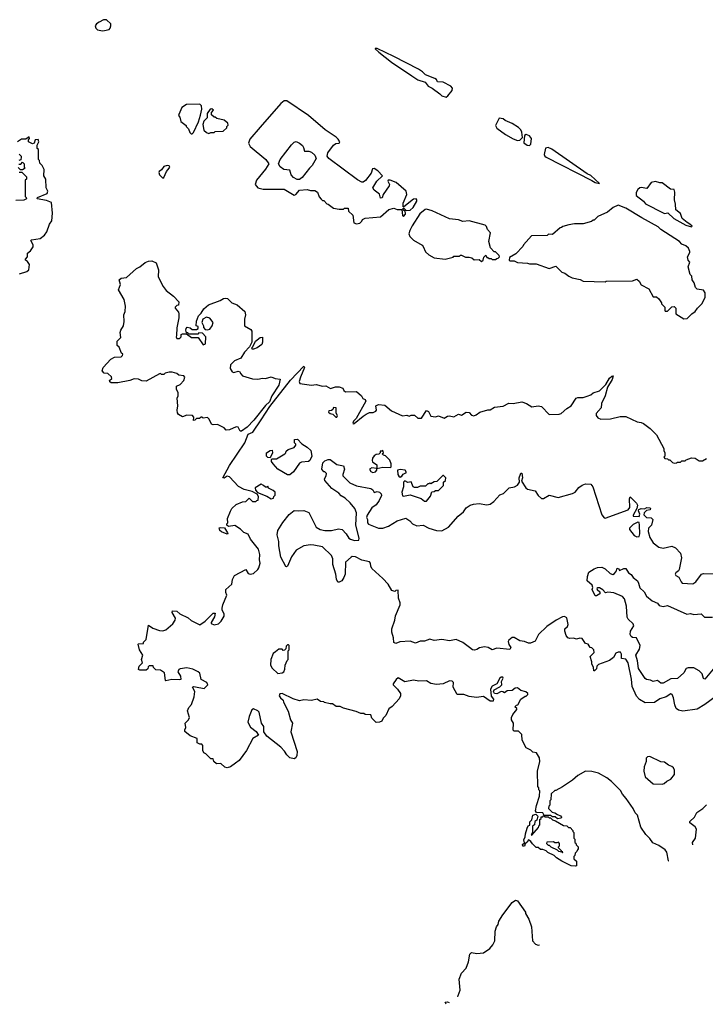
# Model space of a CAD drawing. Extents: x 2210602 to 2357277, y 510288 to 673808.
# Tile 76 of 256: x 2277869 to 2284130, y 523936 to 532932. Entities that reach past the tile are written whole.
import ezdxf

# ---------------------------------------------------------------- set-up
doc = ezdxf.new("R2010")
doc.units = 0

msp = doc.modelspace()

# ---------------------------------------------------------------- linework, layer by layer
at = {"layer": '0CON05XD'}
for points in [[(2278625, 532831.2), (2278645, 532833.8), (2278685, 532842.5), (2278696.1, 532853.9), (2278702.5, 532875), (2278700, 532895), (2278661.7, 532931.7), (2278635, 532930), (2278595, 532910), (2278571.2, 532895), (2278558.8, 532875), (2278563.9, 532853.9), (2278580.5, 532840.5), (2278625, 532831.2)], [(2281765, 532224.4), (2281780, 532235), (2281816.9, 532285), (2281820.6, 532305), (2281806, 532325), (2281735, 532360.6), (2281685, 532362.5), (2281674.2, 532385), (2281660, 532395), (2281575, 532428), (2281548.8, 532455), (2281509.9, 532479.9), (2281286.8, 532596.8), (2281135, 532667.1), (2281115, 532670), (2281113.8, 532665), (2281148.6, 532635), (2281264.5, 532544.5), (2281448.6, 532418.7), (2281505, 532383.6), (2281570.7, 532360.7), (2281600, 532325), (2281637, 532307), (2281704.7, 532254.7), (2281725, 532234.7), (2281765, 532224.4)], [(2280945, 531067.5), (2280975, 531072.5), (2280995, 531090), (2281000, 531105), (2281025, 531117.5), (2281165, 531130), (2281241.2, 531198.8), (2281285, 531210), (2281315, 531197.1), (2281358.3, 531198.3), (2281363.8, 531143.8), (2281375, 531133.3), (2281392.5, 531155), (2281392.5, 531165), (2281388.3, 531178.3), (2281370, 531195), (2281371.7, 531208.3), (2281378.3, 531208.3), (2281398.3, 531188.3), (2281435, 531190), (2281463.3, 531215), (2281496.7, 531275), (2281497, 531287), (2281490, 531295), (2281465, 531293.3), (2281378.3, 531221.7), (2281371.7, 531221.7), (2281370, 531255), (2281403.8, 531335), (2281398.8, 531365), (2281306, 531445), (2281253.1, 531466.9), (2281234.4, 531465.6), (2281230, 531455), (2281246.4, 531426.4), (2281244.4, 531415), (2281188.5, 531335), (2281179.5, 531305), (2281165, 531301.1), (2281156.2, 531336.2), (2281107.5, 531375), (2281093.3, 531395), (2281129.4, 531455), (2281181.4, 531505), (2281139.5, 531549.5), (2281105, 531571.5), (2281091.1, 531568.9), (2281079.4, 531530.6), (2281028.2, 531461.8), (2281005, 531446.6), (2280993.6, 531446.4), (2280955, 531468.9), (2280693.4, 531663.4), (2280677.5, 531685), (2280683.2, 531715), (2280735, 531786.5), (2280755, 531799.7), (2280788, 531805), (2280792.5, 531815), (2280778.7, 531838.7), (2280758.6, 531858.6), (2280660, 531925), (2280507.1, 532057.1), (2280309.7, 532189.7), (2280285, 532190.6), (2280254.1, 532165.9), (2280065, 531950), (2279971, 531839), (2279957.6, 531805), (2279972.8, 531772.8), (2280118.2, 531655), (2280143.5, 531615), (2280115, 531566.9), (2280032.7, 531465), (2280020.8, 531425), (2280044, 531395), (2280093.8, 531383.8), (2280285, 531382), (2280375, 531327.1), (2280390, 531335), (2280425, 531373.3), (2280495, 531380), (2280525, 531370), (2280565, 531370), (2280590, 531355), (2280603, 531313), (2280621.7, 531291.7), (2280635, 531280), (2280645, 531280), (2280675, 531250), (2280687, 531247), (2280735, 531210), (2280785, 531200), (2280825, 531200), (2280835, 531210), (2280868.3, 531208.3), (2280871.7, 531181.7), (2280910, 531145), (2280920, 531075), (2280945, 531067.5)], [(2279445, 531890), (2279455, 531900), (2279501.7, 531998.3), (2279521.7, 532058.3), (2279532.5, 532115), (2279530, 532145), (2279515, 532160), (2279393, 532157), (2279350.7, 532129.3), (2279322.5, 532065), (2279320, 532055), (2279331.7, 532041.7), (2279341.2, 532001.2), (2279390, 531965), (2279390, 531955), (2279410, 531935), (2279421.7, 531901.7), (2279435, 531890), (2279445, 531890)], [(2279595, 531892.5), (2279615, 531900), (2279645, 531900), (2279655, 531910), (2279727, 531913), (2279760, 531945), (2279760, 531955), (2279771.7, 531968.3), (2279770, 531985), (2279735, 532012.5), (2279668.3, 532028.3), (2279655, 532040), (2279645, 532040), (2279621.7, 532061.7), (2279620, 532085), (2279640, 532105), (2279625, 532117.5), (2279610, 532115), (2279580, 532075), (2279580, 532035), (2279550, 532005), (2279540, 531975), (2279551.7, 531921.7), (2279575, 531900), (2279595, 531892.5)], [(2282415, 531827.1), (2282435, 531831.2), (2282460, 531855), (2282454, 531905), (2282445.5, 531925), (2282425, 531945.4), (2282365, 531984), (2282301.7, 532011.7), (2282285, 532026.5), (2282247.5, 532032.5), (2282213.6, 531966.4), (2282225, 531942), (2282304, 531884), (2282375, 531844.5), (2282415, 531827.1)], [(2277868.3, 530608.3), (2277935, 530632.5), (2277953.6, 530646.4), (2277960, 530695), (2277941.7, 530721.7), (2277922.5, 530735), (2277922.5, 530745), (2277940, 530765), (2277941.7, 530798.3), (2277969.3, 530820.7), (2277992.5, 530855), (2277992.5, 530875), (2277970, 530915), (2277978.3, 530921.7), (2278055, 530933.3), (2278095.9, 530964.1), (2278116.7, 530995), (2278140, 531065), (2278162.5, 531095), (2278170, 531165), (2278160, 531260), (2278115, 531278.8), (2278030, 531295), (2278033, 531307), (2278120, 531345), (2278127.5, 531365), (2278110, 531395), (2278107.5, 531475), (2278090, 531505), (2278091.7, 531561.7), (2278075, 531600), (2278051.7, 531621.7), (2278050, 531645), (2278040, 531655), (2278040, 531745), (2278030, 531755), (2278030, 531785), (2278042.5, 531815), (2278038.3, 531838.3), (2278010, 531835), (2278000, 531805), (2277985, 531797.5), (2277950, 531815), (2277950, 531835), (2277960, 531845), (2277955, 531860), (2277925, 531840), (2277885, 531840), (2277850, 531815)], [(2282525, 531781.2), (2282537, 531793), (2282542.5, 531845), (2282525, 531870), (2282495, 531883.3), (2282480, 531875), (2282473.8, 531806.2), (2282503.3, 531785), (2282525, 531781.2)], [(2280402, 531472), (2280370.3, 531490.3), (2280347.7, 531515), (2280335.6, 531555.6), (2280281.8, 531561.8), (2280248.2, 531588.2), (2280233.1, 531615), (2280247.1, 531655), (2280351.6, 531788.4), (2280375, 531811.6), (2280395, 531817.9), (2280425, 531804.4), (2280451.4, 531781.4), (2280462.3, 531765), (2280471, 531731), (2280511, 531731), (2280532.6, 531722.6), (2280564.6, 531694.6), (2280576.2, 531665), (2280540.9, 531599.2), (2280514.3, 531575), (2280449.1, 531490.9), (2280425, 531472.5), (2280402, 531472)], [(2283165, 531433.8), (2283085, 531506.7), (2283052.5, 531522.5), (2282729.4, 531749.4), (2282695, 531764.3), (2282671.2, 531758.8), (2282658.6, 531701.4), (2282664.1, 531685), (2282675.6, 531675.6), (2283093.8, 531463.8), (2283125, 531442.9), (2283165, 531433.8)], [(2277865, 531702.5), (2277882.5, 531685), (2277883.3, 531675), (2277878.3, 531651.7), (2277860, 531645)], [(2277861.7, 531611.7), (2277878.3, 531611.7), (2277895, 531630), (2277910, 531615), (2277910, 531585), (2277920, 531575), (2277895, 531560), (2277875, 531560), (2277855, 531580)], [(2279175, 531484.2), (2279185, 531488.8), (2279209.4, 531545), (2279233.8, 531575), (2279238.8, 531585), (2279235, 531597.5), (2279215, 531600), (2279185, 531590), (2279165, 531558.8), (2279143.8, 531545), (2279140, 531535), (2279146, 531515), (2279175, 531484.2)], [(2277865, 531540), (2277888.3, 531538.3), (2277930, 531495), (2277930, 531475), (2277920, 531465), (2277920, 531315), (2277928.3, 531308.3), (2277930, 531295), (2277906.4, 531283.6), (2277835, 531280)], [(2284005, 531040), (2284010, 531045), (2283990, 531065), (2283965, 531077.5), (2283920, 531115), (2283905, 531160), (2283860, 531195), (2283857.5, 531245), (2283847.5, 531285), (2283852.5, 531355), (2283845, 531380), (2283813, 531383), (2283735, 531440), (2283715, 531440), (2283675, 531452.5), (2283637, 531443), (2283595, 531390), (2283545, 531400), (2283533, 531397), (2283515, 531380), (2283498.3, 531351.7), (2283500, 531325), (2283564.3, 531274.3), (2283585, 531250), (2283745, 531165.8), (2283758, 531162), (2283787, 531167), (2283841.2, 531115), (2283952.5, 531055), (2284005, 531040)], [(2282085, 530723.3), (2282102.5, 530735), (2282108.3, 530761.7), (2282125, 530780), (2282135, 530760), (2282145, 530760), (2282155, 530750), (2282175, 530750), (2282185, 530740), (2282215, 530740), (2282225, 530750), (2282238.3, 530751.7), (2282250, 530765), (2282248.3, 530778.3), (2282215, 530810), (2282201.7, 530811.7), (2282168.3, 530848.3), (2282152.5, 530905), (2282167.5, 530985), (2282140, 531015), (2282131.7, 531041.7), (2282120, 531055), (2281975, 531093.3), (2281915, 531087.5), (2281875, 531102.5), (2281795, 531112.5), (2281635, 531186.2), (2281585, 531200), (2281572.7, 531197.3), (2281523.4, 531156.6), (2281452.1, 531047.9), (2281430.8, 531005), (2281423.8, 530975), (2281430.7, 530950.7), (2281465, 530917.5), (2281543, 530873), (2281555, 530860), (2281575, 530810), (2281603.9, 530783.9), (2281655, 530756.7), (2281755, 530742.5), (2281827, 530763), (2281835, 530770), (2281885, 530770), (2281895, 530780), (2281905, 530780), (2281940.7, 530760.7), (2281975, 530762.5), (2281997, 530757), (2282018.3, 530738.3), (2282065, 530740), (2282085, 530723.3)], [(2283935, 530200), (2283965, 530202.5), (2284007.5, 530245), (2284037.5, 530265), (2284057.5, 530295), (2284097.5, 530335), (2284127.5, 530395), (2284127.5, 530435), (2284115, 530460), (2284055, 530470), (2284040, 530485), (2284027, 530527), (2284010, 530555), (2284007, 530587), (2283993, 530603), (2283972.5, 530675), (2283987.5, 530715), (2283972.5, 530735), (2283967.5, 530765), (2283990, 530805), (2283990, 530815), (2283977.5, 530845), (2283953.3, 530865), (2283915, 530880), (2283895.4, 530905.4), (2283725.3, 531015.3), (2283699.7, 531039.7), (2283550.3, 531120.3), (2283405, 531211.1), (2283335, 531236.2), (2283290, 531215), (2283237, 531173), (2283150, 531135), (2283115, 531100), (2283105, 531100), (2283091.7, 531088.3), (2283015, 531067.5), (2282935, 531066.7), (2282885, 531057.5), (2282828.3, 531041.7), (2282817, 531033), (2282805, 531030), (2282735, 530970), (2282698.3, 530971.7), (2282685, 530960), (2282543, 530957), (2282470, 530875), (2282465, 530860), (2282398.3, 530791.7), (2282341.7, 530758.3), (2282340, 530735), (2282345, 530730), (2282385, 530730), (2282415, 530712.5), (2282505, 530707.5), (2282525, 530700), (2282585, 530700), (2282705, 530660), (2282765, 530680), (2282820, 530625), (2282847, 530617), (2282885, 530587.5), (2282915, 530572.5), (2282987, 530557), (2283015, 530542.5), (2283215, 530537.5), (2283225, 530542.5), (2283465, 530546.7), (2283505, 530560), (2283525, 530542.5), (2283545, 530510), (2283613, 530473), (2283655, 530400), (2283685, 530400), (2283705, 530380), (2283730, 530345), (2283730, 530335), (2283760, 530305), (2283760, 530275), (2283765, 530270), (2283785, 530270), (2283823, 530307), (2283845, 530310), (2283860, 530295), (2283860, 530245), (2283935, 530200)], [(2279881.7, 529171.7), (2279865, 529210), (2279845, 529212.5), (2279785, 529183.3), (2279755, 529180), (2279735, 529202.5), (2279675, 529232.5), (2279635, 529230), (2279620, 529235), (2279600.7, 529280.7), (2279585, 529297.5), (2279545, 529290), (2279535, 529300), (2279525, 529300), (2279511.7, 529288.3), (2279485, 529287.5), (2279468.3, 529271.7), (2279455, 529270), (2279459.3, 529299.3), (2279445.8, 529315.8), (2279395, 529320), (2279355, 529302.5), (2279320, 529325), (2279310.7, 529340.7), (2279307.5, 529365), (2279312.5, 529405), (2279307.5, 529475), (2279317.5, 529495), (2279317, 529523), (2279302.5, 529555), (2279300, 529585), (2279335, 529600), (2279367.5, 529635), (2279377.5, 529665), (2279367, 529677), (2279323, 529683), (2279305, 529700), (2279261.7, 529711.7), (2279235, 529712.5), (2279198.3, 529701.7), (2279185, 529690), (2279165, 529690), (2279155, 529700), (2279145, 529697.5), (2279025, 529630), (2278985, 529633.3), (2278955, 529647.5), (2278915, 529650), (2278875, 529634), (2278765, 529613.8), (2278705, 529613.3), (2278691.7, 529621.7), (2278690, 529635), (2278710, 529655), (2278708.3, 529668.3), (2278675, 529700), (2278641.7, 529701.7), (2278622.5, 529725), (2278630, 529755), (2278700.7, 529829.3), (2278735, 529847.5), (2278795, 529850), (2278807.5, 529865), (2278810, 529875), (2278800, 529885), (2278778.3, 529938.3), (2278760, 529955), (2278760, 529995), (2278791.7, 530028.3), (2278787.5, 530075), (2278792.5, 530095), (2278816.4, 530133.6), (2278823.3, 530175), (2278820, 530235), (2278833, 530267), (2278836.7, 530315), (2278822.5, 530375), (2278772.5, 530465), (2278788.8, 530511.2), (2278777.5, 530555), (2278795, 530569.2), (2278845, 530577.5), (2278935, 530660), (2278967, 530673), (2279015, 530712.5), (2279045, 530726.7), (2279075, 530727.5), (2279115, 530710), (2279136, 530645), (2279133.6, 530583.6), (2279180, 530495), (2279207.9, 530457.9), (2279273.3, 530405), (2279322.5, 530355), (2279320, 530325), (2279305, 530320), (2279290, 530305), (2279290, 530295), (2279318.3, 530258.3), (2279321.2, 530245), (2279321.7, 530208.3), (2279303.3, 530115), (2279302.5, 530045), (2279297.5, 530035), (2279305, 530020), (2279325, 530017.5), (2279335.9, 530024.1), (2279342.5, 530035), (2279342.5, 530055), (2279355, 530062.5), (2279391.7, 530061.7), (2279438.3, 530028.3), (2279498.3, 530028.3), (2279545, 529962.5), (2279565, 529970), (2279570, 530035), (2279538.3, 530068.3), (2279505, 530070), (2279495, 530060), (2279415, 530060), (2279405, 530070), (2279391.7, 530071.7), (2279387.5, 530095), (2279388.3, 530111.7), (2279398.3, 530121.7), (2279427, 530117), (2279445, 530100), (2279485, 530100), (2279498.3, 530111.7), (2279498.3, 530128.3), (2279480, 530135), (2279483.6, 530176.4), (2279503, 530227), (2279525, 530250), (2279549.3, 530290.7), (2279592.3, 530327.7), (2279700, 530365), (2279730, 530385), (2279751.7, 530388.3), (2279766.2, 530385), (2279805.9, 530345.9), (2279855, 530328), (2279926.2, 530265), (2279932.5, 530235), (2279922.5, 530195), (2279922.5, 530135), (2279980, 530100), (2279990, 530085), (2279987.5, 529985), (2279968.3, 529941.7), (2279922.5, 529895), (2279889.3, 529840.7), (2279830, 529815), (2279793, 529777), (2279792.5, 529745), (2279810, 529715), (2279825, 529707.5), (2279865, 529720), (2279877, 529717), (2279887.5, 529695), (2279905, 529677.5), (2279995, 529650), (2280045, 529647.5), (2280085, 529656.7), (2280115, 529653.3), (2280165, 529667.5), (2280203, 529653), (2280247, 529647), (2280235, 529593.3), (2280170.9, 529495), (2280149.7, 529440.3), (2280115, 529406.4), (2280005.8, 529274.2), (2279945, 529207.5), (2279895, 529172.5), (2279881.7, 529171.7)], [(2279585, 530096.7), (2279605, 530103.3), (2279626.7, 530135), (2279636.4, 530166.4), (2279606.7, 530205), (2279575, 530213.8), (2279542.5, 530195), (2279532.5, 530165), (2279547.5, 530135), (2279548.3, 530118.3), (2279561.7, 530101.7), (2279585, 530096.7)], [(2279991.7, 529921.7), (2279990, 529935), (2279998.3, 529941.7), (2280022.5, 529995), (2280065, 530027.5), (2280085, 530030), (2280087, 529987), (2280080, 529965), (2280037, 529933), (2280005, 529922.5), (2279991.7, 529921.7)], [(2283792.3, 525245.1), (2283793, 525247), (2283780, 525325), (2283765, 525347.5), (2283705, 525387.5), (2283650.7, 525410.7), (2283625, 525450), (2283587, 525487), (2283542.5, 525555), (2283510, 525665), (2283490, 525685), (2283470, 525725), (2283407.5, 525815), (2283372.5, 525855), (2283355, 525890), (2283273, 525973), (2283230, 526005), (2283155, 526047.5), (2283095, 526062.5), (2283035, 526067.5), (2282965, 526027.5), (2282917.5, 525985), (2282825, 525922.5), (2282765, 525890), (2282755, 525890), (2282721.7, 525858.3), (2282720, 525805), (2282710, 525795), (2282710, 525755), (2282700, 525745), (2282697.5, 525725), (2282730.8, 525690.8), (2282755.8, 525685.8), (2282778.8, 525668.8), (2282808.5, 525658.5), (2282816.7, 525645), (2282813.6, 525636.4), (2282781.7, 525631.7), (2282757.7, 525647.7), (2282735, 525650), (2282715, 525660), (2282660, 525660), (2282645.6, 525685.6), (2282587.5, 525687.5), (2282580, 525705), (2282588.1, 525751.9), (2282616.4, 525836.4), (2282620, 525885), (2282610, 525895), (2282610, 525915), (2282600, 525925), (2282597.5, 526065), (2282617.5, 526155), (2282617, 526187), (2282590, 526235), (2282555, 526240), (2282537, 526257), (2282495, 526280), (2282458.3, 526348.3), (2282455, 526400), (2282425, 526430), (2282385, 526432.5), (2282375, 526440), (2282377.5, 526505), (2282360, 526535), (2282360, 526555), (2282372.5, 526585), (2282408.3, 526628.3), (2282408.3, 526638.3), (2282390, 526655), (2282405, 526670), (2282418.3, 526671.7), (2282445, 526722.5), (2282485, 526750), (2282495, 526750), (2282510, 526765), (2282510, 526775), (2282491.7, 526791.7), (2282445, 526802.5), (2282415, 526826.7), (2282395, 526823.3), (2282365, 526803.8), (2282320.8, 526799.2), (2282295, 526782.5), (2282281.7, 526791.7), (2282265, 526792.5), (2282226, 526774), (2282205, 526776.2), (2282195.8, 526795), (2282201.7, 526808.3), (2282255, 526838), (2282271.2, 526855), (2282267.5, 526885), (2282283.3, 526915), (2282280, 526925), (2282266, 526926), (2282252.5, 526915), (2282225.9, 526864.1), (2282185, 526842), (2282168.6, 526815), (2282175, 526750), (2282196.7, 526725), (2282193, 526707), (2282165, 526706.2), (2282105, 526748), (2282040.3, 526740.3), (2281975, 526748), (2281925.9, 526765.9), (2281865, 526767.5), (2281827.5, 526835), (2281830, 526875), (2281817, 526887), (2281795, 526890), (2281737, 526863), (2281675, 526857.5), (2281625, 526866.7), (2281585, 526890), (2281515, 526888.8), (2281465, 526898), (2281385, 526883.3), (2281325, 526920), (2281306.7, 526905), (2281280, 526865), (2281280, 526855), (2281320, 526815), (2281346.7, 526775), (2281347.5, 526755), (2281333.6, 526726.4), (2281271.7, 526658.3), (2281240, 526635), (2281212.5, 526575), (2281189.3, 526550.7), (2281175, 526522.5), (2281155, 526512.5), (2281125, 526510), (2281085, 526550), (2281075, 526580), (2281025, 526582.5), (2281011.7, 526591.7), (2280983.6, 526593.6), (2280941.7, 526611.7), (2280825, 526642.5), (2280795, 526657.5), (2280758.3, 526658.3), (2280725, 526680), (2280705, 526680), (2280653, 526693), (2280645, 526700), (2280615, 526702.5), (2280585, 526722.5), (2280535, 526712.5), (2280465, 526717.5), (2280425, 526707.5), (2280365, 526728), (2280265.6, 526775.6), (2280245, 526772.5), (2280238.8, 526755), (2280250, 526735), (2280273.6, 526713.6), (2280277.5, 526695), (2280320, 526615), (2280341.2, 526535), (2280360, 526505), (2280344.2, 526425), (2280402, 526245), (2280400, 526210), (2280391.7, 526188.3), (2280375, 526178.8), (2280337, 526187), (2280307.5, 526215), (2280288.3, 526248.3), (2280253.9, 526283.9), (2280126.1, 526386.1), (2280100, 526425), (2280098, 526475), (2280076.1, 526506.1), (2280056, 526605), (2280045, 526618.8), (2280004.3, 526635.7), (2279990, 526625), (2279963.3, 526565), (2279953.3, 526515), (2279978.3, 526468.3), (2280027.7, 526427.7), (2280050, 526395), (2279997, 526363), (2279941.2, 526255), (2279873.8, 526165), (2279839.5, 526140.5), (2279793.6, 526106.4), (2279765, 526096.7), (2279741.7, 526101.7), (2279705, 526137.5), (2279665, 526133.3), (2279642.5, 526155), (2279635, 526180), (2279615, 526180), (2279570, 526225), (2279550, 526235), (2279542.5, 526255), (2279541.7, 526301.7), (2279531.7, 526311.7), (2279513, 526313), (2279490, 526325), (2279490, 526365), (2279425, 526390), (2279378.3, 526428.3), (2279377.5, 526445), (2279386.7, 526465), (2279380, 526505), (2279410, 526535), (2279420, 526555), (2279403, 526617), (2279413, 526647), (2279437.5, 526675), (2279463.3, 526745), (2279467.5, 526795), (2279447.5, 526835), (2279455, 526840), (2279475, 526838), (2279555, 526821.2), (2279585.7, 526855), (2279578.8, 526875), (2279526.2, 526905), (2279515, 526960), (2279500, 526975), (2279449.3, 526999.3), (2279395, 527010), (2279335, 527000), (2279322.5, 526995), (2279313.3, 526975), (2279336.7, 526935), (2279340, 526905), (2279325, 526900), (2279257, 526903), (2279205, 526890), (2279200, 526895), (2279192.5, 526965), (2279155, 526987.5), (2279111.7, 526991.7), (2279091.7, 527011.7), (2279087, 527027), (2279051.7, 527028.3), (2279041.7, 527018.3), (2279038.3, 527001.7), (2279025, 526990), (2278965, 526987.5), (2278953.6, 526993.6), (2278960, 527025), (2278990, 527055), (2278980, 527085), (2278992.5, 527125), (2278962.5, 527175), (2278950, 527225), (2278955, 527230), (2278998.3, 527231.7), (2279000, 527245), (2279025, 527270), (2279045, 527400), (2279083.9, 527373.9), (2279145, 527350), (2279175, 527347.5), (2279205, 527358.8), (2279266.7, 527413.3), (2279290, 527445), (2279293.3, 527465), (2279260, 527515), (2279265, 527530), (2279305, 527526.7), (2279332.5, 527502.5), (2279406.1, 527466.1), (2279435, 527442), (2279515, 527404.3), (2279563.8, 527435), (2279635, 527510), (2279655, 527510), (2279646.7, 527475), (2279617.5, 527425), (2279617.5, 527415), (2279645, 527402.5), (2279685, 527412.5), (2279707.5, 527435), (2279736.4, 527483.6), (2279736.7, 527505), (2279718.3, 527538.3), (2279717.5, 527555), (2279723, 527587), (2279760, 527675), (2279753, 527697), (2279753, 527727), (2279806.1, 527773.9), (2279813.6, 527816.4), (2279830, 527855), (2279935, 527907.5), (2279955, 527872.5), (2279975, 527866.7), (2280005, 527872.5), (2280045, 527907.5), (2280053.3, 527925), (2280066.2, 527965), (2280058.3, 527998.3), (2280062.5, 528045), (2280048.8, 528095), (2279976.4, 528186.4), (2279955, 528232.5), (2279915, 528247.5), (2279885, 528277.5), (2279835, 528310), (2279775, 528300), (2279760, 528315), (2279760, 528325), (2279770, 528335), (2279766.7, 528375), (2279795, 528440), (2279807.5, 528465), (2279845, 528502.5), (2279905, 528527.5), (2279935, 528530), (2279965, 528560), (2279995, 528530), (2280025, 528530), (2280035, 528540), (2280048.3, 528541.7), (2280050, 528575), (2280038.3, 528598.3), (2279991.7, 528621.7), (2279918.3, 528638.3), (2279867, 528667), (2279785, 528756), (2279765, 528760), (2279735, 528743.8), (2279723.3, 528745), (2279785, 528859.2), (2279925.4, 529065), (2279954, 529145), (2279998.1, 529161.9), (2280073.7, 529276.3), (2280153.3, 529396.7), (2280341.7, 529638.3), (2280465, 529766.2), (2280470, 529755), (2280431.9, 529665), (2280421.2, 529625), (2280427, 529607), (2280535, 529592.5), (2280575, 529598.8), (2280635, 529583.3), (2280665, 529587.5), (2280707, 529563), (2280753.6, 529576.4), (2280785, 529576.7), (2280820, 529565), (2280830, 529545), (2280845, 529532.5), (2280945, 529533.3), (2280990, 529495), (2281002, 529472), (2281025, 529461.2), (2281029.4, 529445), (2280942.2, 529287.8), (2280917.5, 529265), (2280910, 529245), (2280915, 529240), (2280925, 529243.3), (2281005, 529310), (2281033.8, 529326.2)], [(2281033.8, 529326.2), (2281065, 529342.5), (2281096.4, 529343.6), (2281120, 529355), (2281127.5, 529365), (2281120, 529405), (2281145, 529417.5), (2281205, 529410), (2281265, 529358.8), (2281365, 529312.5), (2281405, 529317.5), (2281425, 529310), (2281445, 529320), (2281475, 529320), (2281505, 529290), (2281538.3, 529291.7), (2281585, 529360), (2281603, 529353), (2281625, 529310), (2281665, 529302.5), (2281695, 529312.5), (2281745, 529292.5), (2281775, 529310), (2281795, 529312.5), (2281835, 529303.3), (2281875, 529327.5), (2281905, 529320), (2281945, 529346.7), (2281975, 529342.5), (2281995, 529320), (2282015, 529313.3), (2282038.3, 529321.7), (2282070, 529345), (2282145, 529367.5), (2282165, 529367.5), (2282205, 529392.5), (2282285, 529400), (2282335, 529426.7), (2282375, 529424), (2282455, 529440), (2282496.1, 529426.1), (2282545, 529393.3), (2282605, 529402.5), (2282635, 529397.5), (2282703.6, 529323.6), (2282795, 529326.7), (2282815, 529333.3), (2282865, 529380), (2282905, 529402.5), (2282950, 529475), (2282965, 529480), (2283015, 529478.8), (2283052.5, 529492.5), (2283085, 529503.3), (2283107.4, 529522.6), (2283165, 529540), (2283220.6, 529599.4), (2283254.1, 529655.9), (2283275, 529675.7), (2283288.8, 529678.8), (2283280.6, 529645), (2283236.7, 529575), (2283216.7, 529495), (2283182, 529425), (2283180, 529385), (2283132.5, 529335), (2283132.5, 529315), (2283147.5, 529295), (2283175, 529283.3), (2283263.6, 529283.6), (2283353.9, 529306.1), (2283405, 529306.7), (2283506.4, 529256.4), (2283543, 529253), (2283565, 529242.5), (2283626.4, 529196.4), (2283685, 529140), (2283750, 529015), (2283750, 528995), (2283760, 528975), (2283760, 528945), (2283750, 528935), (2283761.7, 528921.7), (2283785, 528920), (2283795, 528910), (2283805, 528910), (2283830, 528885), (2283845, 528880), (2283867, 528883), (2283875, 528890), (2283905, 528890), (2283915, 528900), (2283945, 528900), (2283955, 528910), (2284005, 528927.5), (2284037, 528927), (2284075, 528900), (2284105, 528902.5), (2284141.7, 528921.7)], [(2280765, 529300), (2280770, 529315), (2280758.3, 529338.3), (2280760, 529385), (2280735, 529390), (2280728.3, 529371.7), (2280715, 529360), (2280691.7, 529358.3), (2280690, 529345), (2280705, 529332.5), (2280728.3, 529328.3), (2280755, 529300), (2280765, 529300)], [(2280314.2, 528774.2), (2280227.5, 528825), (2280182.5, 528875), (2280170, 528895), (2280170, 528915), (2280175, 528920), (2280215, 528920), (2280290, 528965), (2280300, 528975), (2280301.7, 528988.3), (2280320, 529005), (2280376.4, 529023.6), (2280390, 529045), (2280390, 529055), (2280380, 529065), (2280380, 529095), (2280405, 529100), (2280447, 529057), (2280495, 529026.7), (2280527.5, 528995), (2280537.5, 528945), (2280517.5, 528905), (2280506, 528894), (2280441.7, 528888.3), (2280425, 528880), (2280368.6, 528801.4), (2280335, 528774.3), (2280314.2, 528774.2)], [(2280155, 528930), (2280135, 528932.5), (2280122.5, 528945), (2280122.5, 528975), (2280155, 528996.7), (2280175, 529000), (2280176.4, 528973.6), (2280155, 528930)], [(2281095, 528794), (2281118.3, 528801.7), (2281130, 528815), (2281130, 528830), (2281185, 528842.5), (2281255, 528840), (2281260, 528845), (2281260, 528875), (2281248.3, 528908.3), (2281208.3, 528948.3), (2281191.7, 528951.7), (2281180, 528965), (2281190, 528975), (2281185, 529000), (2281175, 528990), (2281161.7, 528988.3), (2281160, 528975), (2281148.3, 528961.7), (2281125, 528960), (2281105, 528947.5), (2281090, 528925), (2281086.7, 528905), (2281091.7, 528891.7), (2281130, 528865), (2281130, 528830), (2281085, 528836.7), (2281063.3, 528825), (2281075, 528803.3), (2281095, 528794)], [(2284230, 526750), (2284125, 526675.8), (2284055, 526633.8), (2283925, 526614), (2283884.2, 526624.2), (2283865, 526640), (2283850.9, 526670.9), (2283840, 526735), (2283826, 526765), (2283815, 526773.8), (2283773.4, 526746.6), (2283713.6, 526726.4), (2283665, 526692.9), (2283579.6, 526689.6), (2283529.5, 526719.5), (2283501.4, 526751.4), (2283461.1, 526841.1), (2283457.1, 526907.1), (2283426.1, 527056.1), (2283405, 527090.8), (2283364.2, 527095), (2283364.3, 527135), (2283355, 527153.8), (2283335, 527154), (2283313.3, 527145), (2283291.2, 527105), (2283255, 527076.2), (2283155, 527040), (2283140, 527025), (2283135, 527000), (2283118.3, 526981.7), (2283113, 526983), (2283110, 527015), (2283093.6, 527043.6), (2283093.8, 527065), (2283080, 527115), (2283115, 527150), (2283112.5, 527175), (2283095, 527192.5), (2283080, 527195), (2283060, 527225), (2283035, 527232.5), (2283005, 527277.5), (2282985, 527280), (2282955, 527273.3), (2282925, 527282.5), (2282893, 527277), (2282875, 527283.8), (2282860, 527305), (2282846.2, 527345), (2282848.8, 527365), (2282871.2, 527388.8), (2282876.2, 527405), (2282865.9, 527465.9), (2282845, 527480), (2282825, 527476.2), (2282766.7, 527445), (2282682.1, 527387.9), (2282606.2, 527315), (2282575.7, 527254.3), (2282535, 527236), (2282515, 527234), (2282479.7, 527249.7), (2282435.9, 527255.9), (2282385, 527287.5), (2282365, 527287.5), (2282335, 527262.5), (2282330.6, 527249.4), (2282334.6, 527224.6), (2282353.1, 527195), (2282345, 527178.6), (2282225, 527191.2), (2282185, 527173.8), (2282146, 527196), (2282115, 527202.5), (2282068.1, 527191.9), (2282043.6, 527176.4), (2282021.1, 527171.1), (2282004.5, 527174.5), (2281978, 527195), (2281915, 527241.4), (2281855, 527270), (2281795, 527256.2), (2281725, 527270), (2281655, 527261.1), (2281615, 527270.6), (2281565, 527254.3), (2281527.3, 527252.7), (2281485, 527236.7), (2281435, 527252.5), (2281341.7, 527248.3), (2281305, 527233.8), (2281285, 527242.5), (2281283, 527283), (2281266, 527335), (2281268.6, 527365), (2281294, 527445), (2281300, 527485), (2281343, 527587), (2281343.3, 527605), (2281327, 527647), (2281325, 527720), (2281305, 527717.5), (2281295, 527707.5), (2281267, 527717), (2281233.6, 527773.6), (2281186.4, 527826.4), (2281085, 527917.5), (2281075, 527940), (2281074, 527965), (2281065, 527978.8), (2280995, 527992.9), (2280935, 528023.8), (2280905, 528026.2), (2280895, 528021.2), (2280843.3, 527975), (2280840, 527865), (2280830, 527835), (2280810, 527805), (2280785, 527792.5), (2280773.6, 527793.6), (2280760.7, 527820.7), (2280756.2, 527866.2), (2280730, 527955), (2280730, 528005), (2280716.7, 528035), (2280634.2, 528114.2), (2280555, 528131.4), (2280525, 528134.2), (2280465, 528125.8), (2280395, 528086.2), (2280351.2, 528025), (2280315, 527940), (2280307, 527933), (2280300, 527935), (2280255, 528020), (2280236.4, 528123.6), (2280235.7, 528165), (2280219.2, 528225), (2280227.5, 528265), (2280273.3, 528336.7), (2280329.3, 528410.7), (2280375, 528448.8), (2280415, 528443.5), (2280465, 528448.6), (2280509.1, 528429.1), (2280575, 528296.2), (2280613.4, 528273.4), (2280655, 528264.3), (2280715, 528264), (2280779.5, 528279.5), (2280815, 528272.5), (2280850, 528235), (2280873.3, 528195), (2280890, 528185), (2280925.5, 528174.5), (2280965, 528176), (2280970, 528195), (2280938.7, 528315), (2280943.3, 528425), (2280930, 528465), (2280887.7, 528517.7), (2280841.1, 528561.1), (2280805, 528582.5), (2280783.8, 528605), (2280720, 528650), (2280655, 528722.5), (2280653.6, 528736.4), (2280667.5, 528765), (2280670, 528785), (2280655, 528800), (2280645, 528800), (2280627.5, 528825), (2280638.3, 528881.7), (2280655, 528900), (2280685, 528912.5), (2280705, 528913.3), (2280765, 528866.7), (2280826, 528856), (2280836.2, 528825), (2280819.2, 528775), (2280821.4, 528765), (2280885, 528701.4), (2280945, 528673.8), (2281075, 528647.5), (2281093.8, 528635), (2281105, 528612.5), (2281135, 528622.5), (2281156.2, 528616.2), (2281170.6, 528600.6), (2281172.3, 528585), (2281150.9, 528539.1), (2281125, 528500), (2281085, 528471.2), (2281042.5, 528405), (2281037.5, 528385), (2281046, 528365), (2281046.2, 528335), (2281053.8, 528323.8), (2281145, 528285.7), (2281184.4, 528285.6), (2281237, 528303), (2281315, 528352), (2281395, 528377.5), (2281433, 528353), (2281456.4, 528326.4), (2281495, 528306.7), (2281555, 528313.3), (2281606.1, 528286.1), (2281675, 528263.8), (2281725, 528263.3), (2281783.9, 528296.1), (2281874.1, 528395.9), (2281922.5, 528435), (2281945, 528472.5), (2281983.9, 528496.1), (2282013.6, 528506.4), (2282065, 528510), (2282135, 528500), (2282165, 528506.7), (2282199.3, 528530.7), (2282255, 528590), (2282286.4, 528603.6), (2282340, 528655), (2282386.4, 528663.6), (2282415, 528677.5), (2282433.3, 528705), (2282429.2, 528745), (2282441.1, 528778.9), (2282445, 528790), (2282455, 528787.5), (2282459.5, 528745), (2282452.5, 528715), (2282490, 528655), (2282505, 528642.5), (2282575, 528627.5), (2282603.3, 528585), (2282635, 528557.5), (2282651.7, 528558.3), (2282705, 528587.5), (2282785, 528567.5), (2282916.4, 528603.6), (2282942.5, 528615), (2282975, 528657.5), (2283005, 528680), (2283035, 528690), (2283085, 528686.7), (2283103.2, 528663.2), (2283185, 528406.7), (2283205, 528379.2), (2283215, 528377.5), (2283425.8, 528455), (2283441.4, 528475), (2283438.8, 528555), (2283445, 528572.5), (2283502.5, 528515), (2283510, 528495), (2283503.3, 528465), (2283470, 528405), (2283472.5, 528395), (2283527, 528393), (2283533.3, 528415), (2283520, 528445), (2283522, 528458), (2283545, 528467.1), (2283576.1, 528463.9), (2283597.5, 528475), (2283622.5, 528472.5), (2283630, 528465), (2283627.5, 528455), (2283593.9, 528446.1), (2283572.5, 528425), (2283568.3, 528408.3), (2283593, 528383), (2283635, 528380), (2283650, 528365), (2283640, 528315), (2283610, 528285), (2283607.5, 528255), (2283625, 528200), (2283655, 528152.5), (2283705, 528113.3), (2283745, 528102.5), (2283825, 528122.5), (2283857.5, 528105), (2283905, 528057.5), (2283911.4, 528015), (2283892.3, 527907.7), (2283886.7, 527895), (2283861.2, 527878.8), (2283856.2, 527865), (2283860, 527855), (2283887.5, 527837.5), (2283908.8, 527795), (2283920, 527785), (2284015, 527778.8), (2284045, 527796.7), (2284094.1, 527865.9), (2284115, 527873.3), (2284295, 527867.5)], [(2281345, 528752.5), (2281360, 528760), (2281371.7, 528778.3), (2281402.5, 528795), (2281390, 528815), (2281345, 528822.5), (2281320, 528815), (2281322.5, 528775), (2281330.7, 528760.7), (2281345, 528752.5)], [(2281565, 528532.5), (2281585, 528533.8), (2281620.7, 528579.3), (2281631.7, 528618.3), (2281655, 528620), (2281665, 528630), (2281695, 528630), (2281740, 528675), (2281740, 528705), (2281758.3, 528721.7), (2281760, 528745), (2281738.3, 528768.3), (2281731.7, 528768.3), (2281678.3, 528711.7), (2281655, 528710), (2281625, 528690), (2281615, 528700), (2281605, 528690), (2281595, 528690), (2281575, 528670), (2281525, 528670), (2281501.7, 528658.3), (2281475, 528657.5), (2281462.5, 528665), (2281445, 528710), (2281415, 528702.5), (2281385, 528720), (2281373, 528707), (2281372.5, 528665), (2281360, 528615), (2281365, 528582.5), (2281375, 528577.5), (2281435, 528590), (2281535, 528557.5), (2281565, 528532.5)], [(2280165, 528553.3), (2280188.3, 528561.7), (2280190, 528575), (2280201.7, 528588.3), (2280201.2, 528615), (2280185, 528631.2), (2280141.7, 528651.7), (2280135, 528670), (2280125, 528660), (2280115, 528660), (2280097, 528677), (2280075, 528686.7), (2280020, 528655), (2280023, 528633), (2280041.7, 528611.7), (2280125, 528577.5), (2280165, 528553.3)], [(2283505, 528205.8), (2283525, 528211.2), (2283531.9, 528235), (2283530, 528315), (2283527.5, 528337.5), (2283515, 528340), (2283470.5, 528319.5), (2283437.5, 528285), (2283437.5, 528275), (2283479.7, 528219.7), (2283505, 528205.8)], [(2279765, 528232.5), (2279711.7, 528251.7), (2279697.5, 528265), (2279691.7, 528288.3), (2279705, 528292.5), (2279738.3, 528288.3), (2279767.5, 528245), (2279770, 528235), (2279765, 528232.5)], [(2284203.3, 526996.7), (2284125, 526906.2), (2284112.9, 526912.9), (2284100, 526955), (2284075, 526982.5), (2284025, 527010), (2283975, 527010), (2283956.4, 527003.6), (2283933.3, 526965), (2283875, 526911.2), (2283815, 526910.8), (2283745, 526870.5), (2283725, 526870.6), (2283695, 526894.2), (2283655, 526884), (2283628.8, 526898.8), (2283594, 526904), (2283581.7, 526911.7), (2283519.2, 527005), (2283510.6, 527075), (2283494.4, 527125), (2283529.8, 527180.2), (2283534.4, 527215), (2283501.2, 527285), (2283465, 527287.5), (2283452.5, 527295), (2283443.6, 527313.6), (2283446.7, 527345), (2283478.8, 527395), (2283470.8, 527410.8), (2283424.6, 527454.6), (2283415, 527473.3), (2283409.1, 527575), (2283390.7, 527640.7), (2283372.4, 527662.4), (2283295, 527695.8), (2283240, 527700), (2283220, 527695), (2283195, 527722.5), (2283165, 527740), (2283148.3, 527741.7), (2283140, 527735), (2283142.5, 527725), (2283167.5, 527705), (2283167.5, 527685), (2283135, 527666.7), (2283125, 527667.5), (2283097.5, 527725), (2283102.5, 527745), (2283097.5, 527765), (2283050, 527805), (2283053.3, 527843.3), (2283066.7, 527885), (2283115, 527916), (2283145, 527926.7), (2283185, 527930), (2283215, 527913.3), (2283261.2, 527871.2), (2283285, 527863.8), (2283299.5, 527870.5), (2283320, 527895), (2283325, 527920), (2283340, 527915), (2283345, 527900), (2283385, 527916.7), (2283405, 527917.5), (2283428.8, 527878.8), (2283453.9, 527863.9), (2283470, 527835), (2283510, 527805), (2283521.2, 527785), (2283531.7, 527741.7), (2283571.2, 527705), (2283592, 527665), (2283645, 527622.5), (2283695, 527600), (2283708.3, 527578.3), (2283745, 527571.2), (2283785, 527580), (2283960.7, 527500.7), (2283995, 527506.2), (2284025, 527498.8), (2284093, 527503), (2284123.6, 527473.6), (2284195, 527472.5)], [(2280225, 526957.5), (2280265, 526963.3), (2280280, 526975), (2280291.7, 526998.3), (2280292.5, 527035), (2280311.7, 527078.3), (2280320, 527085), (2280320, 527165), (2280330, 527175), (2280330, 527215), (2280325, 527220), (2280315, 527220), (2280301.7, 527208.3), (2280300, 527185), (2280288.3, 527171.7), (2280275, 527170), (2280265, 527180), (2280235, 527180), (2280203.6, 527156.4), (2280185, 527140), (2280163.9, 527086.1), (2280160, 527035), (2280175, 527007.5), (2280225, 526957.5)], [(2283735, 525947.5), (2283755, 525952.5), (2283780, 525975), (2283816.4, 525993.6), (2283850, 526035), (2283850, 526075), (2283840, 526095), (2283825, 526110), (2283795, 526120), (2283757, 526147), (2283725, 526152.5), (2283625, 526200), (2283601.7, 526198.3), (2283590, 526185), (2283590, 526155), (2283572.5, 526105), (2283567.5, 526065), (2283580, 526015), (2283655, 525950), (2283735, 525947.5)], [(2284016.7, 525393.3), (2284014.2, 525415), (2284042, 525455), (2284048.6, 525535), (2284037, 525557), (2283990, 525595), (2283990, 525605), (2284030.8, 525645), (2284053, 525687), (2284108.8, 525725), (2284141.2, 525758.8)], [(2282945, 525197.5), (2282905, 525202.5), (2282820, 525245), (2282770, 525275), (2282750, 525295), (2282691.7, 525321.7), (2282677, 525337), (2282645, 525350), (2282625, 525350), (2282605, 525370), (2282585, 525370), (2282551.7, 525401.7), (2282537.5, 525425), (2282515, 525437.5), (2282503.9, 525416.1), (2282486.4, 525403.6), (2282479.5, 525380.5), (2282465, 525380), (2282462, 525395), (2282477.5, 525412.5), (2282472.3, 525437.7), (2282486.2, 525465), (2282488, 525495), (2282502.5, 525545), (2282513.6, 525566.4), (2282526.2, 525573.8), (2282528.3, 525601.7), (2282545, 525620), (2282556, 525664), (2282583, 525673), (2282600, 525655), (2282592.5, 525617.5), (2282573.8, 525606.2), (2282570, 525575), (2282552.5, 525565), (2282552.5, 525507.5), (2282540, 525485), (2282545, 525480), (2282608.3, 525551.7), (2282610, 525565), (2282620, 525575), (2282620, 525625), (2282630, 525635), (2282631.7, 525648.3), (2282645, 525650), (2282655, 525660), (2282665, 525650), (2282695, 525650), (2282705, 525640), (2282715, 525640), (2282735, 525620), (2282761.7, 525611.7), (2282835, 525570), (2282867, 525567), (2282881.7, 525551.7), (2282895, 525550), (2282920, 525525), (2282920, 525515), (2282930, 525505), (2282930, 525455), (2282940, 525445), (2282940, 525415), (2282948.3, 525408.3), (2282951.7, 525391.7), (2282970, 525375), (2282970, 525355), (2282961.7, 525348.3), (2282958.3, 525331.7), (2282941.7, 525318.3), (2282940, 525295), (2282930, 525285), (2282930, 525265), (2282952.5, 525242.5), (2282955, 525202.5), (2282945, 525197.5)], [(2282825, 525320), (2282828.3, 525328.3), (2282820, 525330), (2282818.3, 525338.3), (2282790, 525365), (2282790, 525375), (2282800, 525385), (2282800, 525405), (2282788.3, 525418.3), (2282775, 525410), (2282755, 525410), (2282745, 525420), (2282681.7, 525418.3), (2282680, 525405), (2282695, 525390), (2282705, 525390), (2282720, 525375), (2282778.3, 525348.3), (2282790, 525335), (2282820, 525330), (2282825, 525320)], [(2281869.7, 524003.2), (2281872.5, 524015), (2281892.5, 524065), (2281882.5, 524165), (2281905, 524220), (2281947.5, 524265), (2281967.5, 524325), (2281978.8, 524395), (2281995, 524408.8), (2282045, 524400), (2282105, 524407.5), (2282163, 524447), (2282190.7, 524479.3), (2282206.7, 524515), (2282212.5, 524605), (2282223.3, 524645), (2282238, 524665), (2282244.2, 524695), (2282281.9, 524755), (2282365, 524866), (2282396.7, 524886.7), (2282415, 524880), (2282487, 524777), (2282487.5, 524765), (2282517.5, 524715), (2282542.5, 524645), (2282552.5, 524515), (2282580, 524485), (2282605, 524477.5), (2282615.9, 524480.5)], [(2281764.8, 523936), (2281753.8, 523956.2), (2281775, 523958.6), (2281790.2, 523952.3)]]:
    msp.add_lwpolyline(points, dxfattribs=at)

doc.saveas('drawing.dxf')
